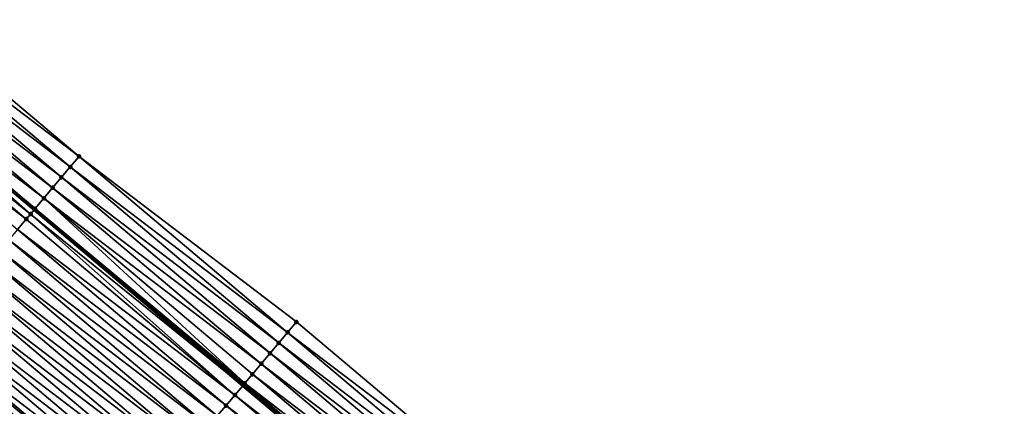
# Model space of a CAD drawing. Header units: feet. Extents: x 2017424 to 2024169, y 808042 to 818730.
# Tile 141 of 256: x 2017546 to 2017618, y 818621 to 818649. Entities that reach past the tile are written whole.
import ezdxf

# ---------------------------------------------------------------- set-up
doc = ezdxf.new("R2010")
doc.units = ezdxf.units.FT
doc.header["$MEASUREMENT"] = 0
for name, color, linetype, lineweight in [('EP_Travel Lane', 172, 'Continuous', 53), ('NB-Road Shots', 141, 'Continuous', 100), ('NB-Road X-Section', 40, 'Continuous', 13)]:
    doc.layers.add(name, color=color, linetype=linetype, lineweight=lineweight)
doc.layers.add('I-77-MM15-17_NB-Surface-BORDER', color=7, linetype='Continuous')
doc.layers.add('I-77-MM15-17_NB-Surface-TIN', color=7, linetype='Continuous')

msp = doc.modelspace()

# ---------------------------------------------------------------- linework, layer by layer
at = {"layer": 'EP_Travel Lane'}
msp.add_polyline3d([(2017440.28000329, 818725.1479041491, 277.9805502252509), (2017455.577603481, 818712.2636659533, 277.8198788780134), (2017470.874392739, 818699.3801107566, 277.6668318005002), (2017486.171445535, 818686.4963335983, 277.5714913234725), (2017501.46846998, 818673.6125803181, 277.4699257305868), (2017516.765482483, 818660.7288370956, 277.3657525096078), (2017532.062565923, 818647.845034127, 277.2771165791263), (2017547.359608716, 818634.9612653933, 277.1795752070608), (2017562.656499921, 818622.0776243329, 277.0488600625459), (2017577.941978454, 818609.2084627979, 276.896941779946), (2017593.257417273, 818596.3471851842, 276.7392311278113), (2017608.57280419, 818583.4859511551, 276.5729380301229), (2017623.888085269, 818570.6248060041, 276.3891123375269), (2017639.203366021, 818557.7636611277, 276.2052325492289), (2017654.518698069, 818544.9024731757, 276.0298521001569), (2017669.834142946, 818532.0411904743, 275.8731466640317), (2017685.149726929, 818519.1797909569, 275.7394685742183), (2017700.465358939, 818506.3183511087, 275.6137406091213), (2017715.780841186, 818493.4570370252, 275.4632255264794)], dxfattribs=at)
at = {"layer": 'I-77-MM15-17_NB-Surface-BORDER', "color": 3, "linetype": 'Continuous', "lineweight": -3}
msp.add_polyline3d([(2017535.362327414, 818651.7622159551, 277.0464139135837), (2017550.654662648, 818638.8732021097, 276.9121516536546), (2017566.591261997, 818626.7489913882, 276.7339104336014), (2017581.863953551, 818613.8824636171, 276.5999384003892), (2017597.179257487, 818601.0212991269, 276.4199086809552), (2017612.494837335, 818588.1599029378, 276.2855714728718), (2017627.810327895, 818575.2985817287, 276.1364345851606), (2017643.125619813, 818562.4374273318, 275.9544126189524), (2017658.44107924, 818549.5761322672, 275.8001337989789), (2017673.113681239, 818535.9488512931, 275.683337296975), (2017688.429298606, 818523.087423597, 275.5551968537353), (2017703.101976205, 818509.4600791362, 275.4509129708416), (2017718.417507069, 818496.5987240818, 275.3084597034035)], dxfattribs=at)
at = {"layer": 'I-77-MM15-17_NB-Surface-TIN', "color": 128, "linetype": 'Continuous', "lineweight": -3}
for points in [[(2017550.654662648, 818638.8732021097, 276.9121516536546), (2017535.362327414, 818651.7622159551, 277.0464139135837), (2017534.718015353, 818650.9974532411, 277.0799173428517)], [(2017550.010395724, 818638.1084013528, 276.9555408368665), (2017534.718015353, 818650.9974532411, 277.0799173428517), (2017534.073730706, 818650.2326674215, 277.1194248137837)], [(2017550.010395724, 818638.1084013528, 276.9555408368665), (2017550.654662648, 818638.8732021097, 276.9121516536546), (2017534.718015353, 818650.9974532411, 277.0799173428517)], [(2017549.366150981, 818637.3435819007, 277.0037879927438), (2017534.073730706, 818650.2326674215, 277.1194248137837), (2017533.429484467, 818649.4678492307, 277.1673438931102)], [(2017549.366150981, 818637.3435819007, 277.0037879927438), (2017550.010395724, 818638.1084013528, 276.9555408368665), (2017534.073730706, 818650.2326674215, 277.1194248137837)], [(2017548.721949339, 818636.5787261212, 277.0614746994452), (2017533.429484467, 818649.4678492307, 277.1673438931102), (2017532.785268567, 818648.703005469, 277.2219075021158)], [(2017548.721949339, 818636.5787261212, 277.0614746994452), (2017549.366150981, 818637.3435819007, 277.0037879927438), (2017533.429484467, 818649.4678492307, 277.1673438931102)], [(2017548.077768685, 818635.8138526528, 277.1237579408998), (2017532.785268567, 818648.703005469, 277.2219075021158), (2017532.141036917, 818647.9381749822, 277.2730217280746)], [(2017548.077768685, 818635.8138526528, 277.1237579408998), (2017548.721949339, 818636.5787261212, 277.0614746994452), (2017532.785268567, 818648.703005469, 277.2219075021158)], [(2017547.4335419, 818635.0490180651, 277.1759380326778), (2017532.141036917, 818647.9381749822, 277.2730217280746), (2017532.062565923, 818647.845034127, 277.2771165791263)], [(2017547.4335419, 818635.0490180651, 277.1759380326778), (2017548.077768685, 818635.8138526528, 277.1237579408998), (2017532.141036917, 818647.9381749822, 277.2730217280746)], [(2017546.789195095, 818634.2842846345, 277.2018325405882), (2017531.496725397, 818647.1734118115, 277.306643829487), (2017530.85234643, 818646.4087054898, 277.3254938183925)], [(2017547.098357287, 818634.6511812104, 277.1924275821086), (2017532.062565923, 818647.845034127, 277.2771165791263), (2017531.496725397, 818647.1734118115, 277.306643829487)], [(2017546.789195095, 818634.2842846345, 277.2018325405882), (2017547.098357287, 818634.6511812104, 277.1924275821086), (2017531.496725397, 818647.1734118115, 277.306643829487)], [(2017547.4335419, 818635.0490180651, 277.1759380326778), (2017532.062565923, 818647.845034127, 277.2771165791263), (2017547.359608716, 818634.9612653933, 277.1795752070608)], [(2017547.098357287, 818634.6511812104, 277.1924275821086), (2017547.359608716, 818634.9612653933, 277.1795752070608), (2017532.062565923, 818647.845034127, 277.2771165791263)], [(2017546.144806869, 818633.5195861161, 277.2186551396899), (2017546.789195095, 818634.2842846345, 277.2018325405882), (2017530.85234643, 818646.4087054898, 277.3254938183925)], [(2017565.946995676, 818625.984190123, 276.7774304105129), (2017550.654662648, 818638.8732021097, 276.9121516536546), (2017550.010395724, 818638.1084013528, 276.9555408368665)], [(2017565.946995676, 818625.984190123, 276.7774304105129), (2017566.591261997, 818626.7489913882, 276.7339104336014), (2017550.654662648, 818638.8732021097, 276.9121516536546)], [(2017565.302767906, 818625.2193563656, 276.8293934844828), (2017550.010395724, 818638.1084013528, 276.9555408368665), (2017549.366150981, 818637.3435819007, 277.0037879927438)], [(2017565.302767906, 818625.2193563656, 276.8293934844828), (2017565.946995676, 818625.984190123, 276.7774304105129), (2017550.010395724, 818638.1084013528, 276.9555408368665)], [(2017564.65858903, 818624.4544813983, 276.8920648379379), (2017549.366150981, 818637.3435819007, 277.0037879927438), (2017548.721949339, 818636.5787261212, 277.0614746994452)], [(2017564.65858903, 818624.4544813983, 276.8920648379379), (2017565.302767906, 818625.2193563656, 276.8293934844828), (2017549.366150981, 818637.3435819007, 277.0037879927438)], [(2017564.014393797, 818623.689620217, 276.95115395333), (2017548.721949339, 818636.5787261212, 277.0614746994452), (2017548.077768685, 818635.8138526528, 277.1237579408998)], [(2017564.014393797, 818623.689620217, 276.95115395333), (2017564.65858903, 818624.4544813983, 276.8920648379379), (2017548.721949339, 818636.5787261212, 277.0614746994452)], [(2017562.807757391, 818622.25711685, 277.0454974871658), (2017548.077768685, 818635.8138526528, 277.1237579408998), (2017547.4335419, 818635.0490180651, 277.1759380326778)], [(2017562.807757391, 818622.25711685, 277.0454974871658), (2017563.37018231, 818622.9247727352, 277.0066832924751), (2017548.077768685, 818635.8138526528, 277.1237579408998)], [(2017563.37018231, 818622.9247727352, 277.0066832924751), (2017564.014393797, 818623.689620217, 276.95115395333), (2017548.077768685, 818635.8138526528, 277.1237579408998)], [(2017547.098357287, 818634.6511812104, 277.1924275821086), (2017562.656499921, 818622.0776243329, 277.0488600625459), (2017547.359608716, 818634.9612653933, 277.1795752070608)], [(2017547.4335419, 818635.0490180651, 277.1759380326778), (2017547.359608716, 818634.9612653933, 277.1795752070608), (2017562.656499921, 818622.0776243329, 277.0488600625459)], [(2017562.725905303, 818622.1599804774, 277.0478627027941), (2017547.4335419, 818635.0490180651, 277.1759380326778), (2017562.656499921, 818622.0776243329, 277.0488600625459)], [(2017562.725905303, 818622.1599804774, 277.0478627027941), (2017562.807757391, 818622.25711685, 277.0454974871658), (2017547.4335419, 818635.0490180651, 277.1759380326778)], [(2017562.081482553, 818621.3953110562, 277.0571230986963), (2017546.789195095, 818634.2842846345, 277.2018325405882), (2017546.144806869, 818633.5195861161, 277.2186551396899)], [(2017562.081482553, 818621.3953110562, 277.0571230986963), (2017547.098357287, 818634.6511812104, 277.1924275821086), (2017546.789195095, 818634.2842846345, 277.2018325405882)], [(2017562.081482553, 818621.3953110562, 277.0571230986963), (2017562.656499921, 818622.0776243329, 277.0488600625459), (2017547.098357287, 818634.6511812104, 277.1924275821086)], [(2017561.437098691, 818620.6306088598, 277.0749001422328), (2017546.144806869, 818633.5195861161, 277.2186551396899), (2017545.500444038, 818632.7548661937, 277.2410395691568)], [(2017561.437098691, 818620.6306088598, 277.0749001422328), (2017562.081482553, 818621.3953110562, 277.0571230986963), (2017546.144806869, 818633.5195861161, 277.2186551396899)], [(2017560.792730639, 818619.8658933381, 277.0961397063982), (2017545.500444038, 818632.7548661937, 277.2410395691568), (2017544.856092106, 818631.9901370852, 277.2658109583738)], [(2017560.792730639, 818619.8658933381, 277.0961397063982), (2017561.437098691, 818620.6306088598, 277.0749001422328), (2017545.500444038, 818632.7548661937, 277.2410395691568)], [(2017560.14837702, 818619.1011656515, 277.1205403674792), (2017544.856092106, 818631.9901370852, 277.2658109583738), (2017544.211750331, 818631.2253994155, 277.2928070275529)], [(2017560.14837702, 818619.1011656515, 277.1205403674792), (2017560.792730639, 818619.8658933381, 277.0961397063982), (2017544.856092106, 818631.9901370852, 277.2658109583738)], [(2017559.50403387, 818618.336429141, 277.1472338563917), (2017544.211750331, 818631.2253994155, 277.2928070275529), (2017543.567397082, 818630.4606714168, 277.3172900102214)], [(2017559.50403387, 818618.336429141, 277.1472338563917), (2017560.14837702, 818619.1011656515, 277.1205403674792), (2017544.211750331, 818631.2253994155, 277.2928070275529)], [(2017558.85967375, 818617.5717069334, 277.1702107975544), (2017543.567397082, 818630.4606714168, 277.3172900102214), (2017542.923020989, 818629.6959626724, 277.3367698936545)], [(2017558.85967375, 818617.5717069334, 277.1702107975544), (2017559.50403387, 818618.336429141, 277.1472338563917), (2017543.567397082, 818630.4606714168, 277.3172900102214)], [(2017558.215290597, 818616.8070041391, 277.18814314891), (2017542.923020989, 818629.6959626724, 277.3367698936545), (2017542.278626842, 818628.9312691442, 277.3522957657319)], [(2017558.215290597, 818616.8070041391, 277.18814314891), (2017558.85967375, 818617.5717069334, 277.1702107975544), (2017542.923020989, 818629.6959626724, 277.3367698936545)], [(2017557.570901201, 818616.0423066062, 277.2047083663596), (2017542.278626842, 818628.9312691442, 277.3522957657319), (2017541.634240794, 818628.1665687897, 277.3695954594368)], [(2017557.570901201, 818616.0423066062, 277.2047083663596), (2017558.215290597, 818616.8070041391, 277.18814314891), (2017542.278626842, 818628.9312691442, 277.3522957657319)], [(2017556.926512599, 818615.2776084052, 277.2214471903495), (2017541.634240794, 818628.1665687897, 277.3695954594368), (2017540.989878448, 818627.4018484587, 277.3920860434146)], [(2017556.926512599, 818615.2776084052, 277.2214471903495), (2017557.570901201, 818616.0423066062, 277.2047083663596), (2017541.634240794, 818628.1665687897, 277.3695954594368)], [(2017556.28215187, 818614.5128867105, 277.2442908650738), (2017540.989878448, 818627.4018484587, 277.3920860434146), (2017540.345533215, 818626.6371137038, 277.4183246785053)], [(2017556.28215187, 818614.5128867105, 277.2442908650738), (2017556.926512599, 818615.2776084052, 277.2214471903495), (2017540.989878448, 818627.4018484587, 277.3920860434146)], [(2017555.63780518, 818613.7481531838, 277.2702090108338), (2017540.345533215, 818626.6371137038, 277.4183246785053), (2017539.708606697, 818625.8812456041, 277.4375885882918)], [(2017555.63780518, 818613.7481531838, 277.2702090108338), (2017556.28215187, 818614.5128867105, 277.2442908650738), (2017540.345533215, 818626.6371137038, 277.4183246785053)], [(2017581.863953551, 818613.8824636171, 276.5999384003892), (2017566.591261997, 818626.7489913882, 276.7339104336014), (2017565.946995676, 818625.984190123, 276.7774304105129)], [(2017554.349026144, 818612.2187583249, 277.3032857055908), (2017539.553111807, 818625.6967286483, 277.4406165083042), (2017539.056752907, 818625.107719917, 277.4511253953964)], [(2017554.99339132, 818612.983476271, 277.2814161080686), (2017539.701157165, 818625.8724049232, 277.4378139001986), (2017539.553111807, 818625.6967286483, 277.4406165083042)], [(2017554.349026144, 818612.2187583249, 277.3032857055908), (2017554.99339132, 818612.983476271, 277.2814161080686), (2017539.553111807, 818625.6967286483, 277.4406165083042)], [(2017539.701157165, 818625.8724049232, 277.4378139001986), (2017555.000840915, 818612.992316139, 277.2812865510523), (2017539.708606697, 818625.8812456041, 277.4375885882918)], [(2017554.99339132, 818612.983476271, 277.2814161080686), (2017555.000840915, 818612.992316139, 277.2812865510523), (2017539.701157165, 818625.8724049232, 277.4378139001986)], [(2017555.63780518, 818613.7481531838, 277.2702090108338), (2017539.708606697, 818625.8812456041, 277.4375885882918), (2017555.000840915, 818612.992316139, 277.2812865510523)], [(2017581.221061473, 818613.1165068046, 276.6316908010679), (2017565.946995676, 818625.984190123, 276.7774304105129), (2017565.302767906, 818625.2193563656, 276.8293934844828)], [(2017581.221061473, 818613.1165068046, 276.6316908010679), (2017581.863953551, 818613.8824636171, 276.5999384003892), (2017565.946995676, 818625.984190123, 276.7774304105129)], [(2017554.349026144, 818612.2187583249, 277.3032857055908), (2017539.056752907, 818625.107719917, 277.4511253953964), (2017538.412367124, 818624.3430193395, 277.468483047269)], [(2017580.57824248, 818612.3504886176, 276.6755424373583), (2017565.302767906, 818625.2193563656, 276.8293934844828), (2017564.65858903, 818624.4544813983, 276.8920648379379)], [(2017580.57824248, 818612.3504886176, 276.6755424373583), (2017581.221061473, 818613.1165068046, 276.6316908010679), (2017565.302767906, 818625.2193563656, 276.8293934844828)], [(2017553.704646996, 818611.4540521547, 277.3220953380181), (2017538.412367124, 818624.3430193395, 277.468483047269), (2017537.767971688, 818623.5783268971, 277.4837268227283)], [(2017553.704646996, 818611.4540521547, 277.3220953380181), (2017554.349026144, 818612.2187583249, 277.3032857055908), (2017538.412367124, 818624.3430193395, 277.468483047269)], [(2017579.935475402, 818611.5844268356, 276.7279882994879), (2017564.65858903, 818624.4544813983, 276.8920648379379), (2017564.014393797, 818623.689620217, 276.95115395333)], [(2017579.935475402, 818611.5844268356, 276.7279882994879), (2017580.57824248, 818612.3504886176, 276.6755424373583), (2017564.65858903, 818624.4544813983, 276.8920648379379)], [(2017553.060252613, 818610.6893588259, 277.3375680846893), (2017537.767971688, 818623.5783268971, 277.4837268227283), (2017537.123600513, 818622.8136140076, 277.5042837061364)], [(2017553.060252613, 818610.6893588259, 277.3375680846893), (2017553.704646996, 818611.4540521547, 277.3220953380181), (2017537.767971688, 818623.5783268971, 277.4837268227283)], [(2017579.292664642, 818610.8184017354, 276.7732028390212), (2017564.014393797, 818623.689620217, 276.95115395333), (2017563.37018231, 818622.9247727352, 277.0066832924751)], [(2017579.292664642, 818610.8184017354, 276.7732028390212), (2017579.935475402, 818611.5844268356, 276.7279882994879), (2017564.014393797, 818623.689620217, 276.95115395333)], [(2017552.415879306, 818609.9246477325, 277.3576569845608), (2017537.123600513, 818622.8136140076, 277.5042837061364), (2017536.479241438, 818622.0488909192, 277.527490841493)], [(2017552.415879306, 818609.9246477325, 277.3576569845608), (2017553.060252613, 818610.6893588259, 277.3375680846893), (2017537.123600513, 818622.8136140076, 277.5042837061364)], [(2017578.64996473, 818610.0522835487, 276.8367682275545), (2017563.37018231, 818622.9247727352, 277.0066832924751), (2017562.807757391, 818622.25711685, 277.0454974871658)], [(2017578.64996473, 818610.0522835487, 276.8367682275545), (2017579.292664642, 818610.8184017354, 276.7732028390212), (2017563.37018231, 818622.9247727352, 277.0066832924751)], [(2017551.771518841, 818609.159925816, 277.3805582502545), (2017536.479241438, 818622.0488909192, 277.527490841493), (2017535.834853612, 818621.2841920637, 277.5444010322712)], [(2017551.771518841, 818609.159925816, 277.3805582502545), (2017552.415879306, 818609.9246477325, 277.3576569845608), (2017536.479241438, 818622.0488909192, 277.527490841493)], [(2017577.863586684, 818609.1150700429, 276.9004016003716), (2017562.656499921, 818622.0776243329, 277.0488600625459), (2017562.081482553, 818621.3953110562, 277.0571230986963)], [(2017578.007226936, 818609.2861971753, 276.8940620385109), (2017562.725905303, 818622.1599804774, 277.0478627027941), (2017562.656499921, 818622.0776243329, 277.0488600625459)], [(2017578.007226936, 818609.2861971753, 276.8940620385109), (2017562.656499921, 818622.0776243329, 277.0488600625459), (2017577.941978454, 818609.2084627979, 276.896941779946)], [(2017577.863586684, 818609.1150700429, 276.9004016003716), (2017577.941978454, 818609.2084627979, 276.896941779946), (2017562.656499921, 818622.0776243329, 277.0488600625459)], [(2017578.007226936, 818609.2861971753, 276.8940620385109), (2017562.807757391, 818622.25711685, 277.0454974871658), (2017562.725905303, 818622.1599804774, 277.0478627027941)], [(2017578.007226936, 818609.2861971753, 276.8940620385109), (2017578.64996473, 818610.0522835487, 276.8367682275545), (2017562.807757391, 818622.25711685, 277.0454974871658)], [(2017551.127147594, 818608.3952129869, 277.4010981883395), (2017535.834853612, 818621.2841920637, 277.5444010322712), (2017535.190464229, 818620.5194945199, 277.5609703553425)], [(2017551.127147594, 818608.3952129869, 277.4010981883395), (2017551.771518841, 818609.159925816, 277.3805582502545), (2017535.834853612, 818621.2841920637, 277.5444010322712)], [(2017577.364224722, 818608.5203328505, 276.9075815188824), (2017562.081482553, 818621.3953110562, 277.0571230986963), (2017561.437098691, 818620.6306088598, 277.0749001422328)], [(2017577.364224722, 818608.5203328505, 276.9075815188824), (2017577.863586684, 818609.1150700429, 276.9004016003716), (2017562.081482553, 818621.3953110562, 277.0571230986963)], [(2017576.721213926, 818607.7544757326, 276.9196802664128), (2017561.437098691, 818620.6306088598, 277.0749001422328), (2017560.792730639, 818619.8658933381, 277.0961397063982)], [(2017576.721213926, 818607.7544757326, 276.9196802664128), (2017577.364224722, 818608.5203328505, 276.9075815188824), (2017561.437098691, 818620.6306088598, 277.0749001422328)]]:
    msp.add_3dface(points, dxfattribs=at)
at = {"layer": 'NB-Road Shots', "lineweight": 100}
for p in [(2017550.654662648, 818638.8732021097, 276.9121516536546), (2017550.010395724, 818638.1084013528, 276.9555408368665), (2017549.366150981, 818637.3435819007, 277.0037879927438), (2017548.721949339, 818636.5787261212, 277.0614746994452), (2017548.077768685, 818635.8138526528, 277.1237579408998), (2017547.4335419, 818635.0490180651, 277.1759380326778), (2017546.789195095, 818634.2842846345, 277.2018325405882), (2017547.098357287, 818634.6511812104, 277.1924275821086), (2017566.591261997, 818626.7489913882, 276.7339104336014), (2017565.946995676, 818625.984190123, 276.7774304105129), (2017565.302767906, 818625.2193563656, 276.8293934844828), (2017564.65858903, 818624.4544813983, 276.8920648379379), (2017564.014393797, 818623.689620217, 276.95115395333), (2017563.37018231, 818622.9247727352, 277.0066832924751), (2017562.725905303, 818622.1599804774, 277.0478627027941), (2017562.807757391, 818622.25711685, 277.0454974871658), (2017562.081482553, 818621.3953110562, 277.0571230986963), (2017561.437098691, 818620.6306088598, 277.0749001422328)]:
    msp.add_point(p, dxfattribs=at)
at = {"layer": 'NB-Road X-Section', "extrusion": (-0.7646201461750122, 0.6444535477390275, 0.005971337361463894), "elevation": -1015083.496795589, "flags": 128}
msp.add_lwpolyline([(-1926199.793466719, 6338.431166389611), (-1926198.793466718, 6338.474556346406), (-1926197.793466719, 6338.522804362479), (-1926196.793466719, 6338.580492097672), (-1926195.793466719, 6338.642776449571), (-1926194.793466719, 6338.694957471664), (-1926194.273252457, 6338.711447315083), (-1926193.793466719, 6338.720852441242), (-1926192.793466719, 6338.737675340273), (-1926191.793466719, 6338.760060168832), (-1926190.793466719, 6338.784831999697), (-1926189.793466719, 6338.811828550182), (-1926188.793466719, 6338.836311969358), (-1926187.793466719, 6338.855792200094), (-1926186.793466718, 6338.87131834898), (-1926185.793466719, 6338.888618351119), (-1926184.793466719, 6338.911109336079), (-1926183.793466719, 6338.937348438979), (-1926182.793466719, 6338.956838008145), (-1926182.563728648, 6338.959640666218), (-1926181.793466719, 6338.970149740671), (-1926180.793466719, 6338.987507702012), (-1926179.793466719, 6339.002751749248), (-1926178.793466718, 6339.023308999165), (-1926177.793466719, 6339.04651654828), (-1926176.793466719, 6339.063427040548), (-1926175.793466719, 6339.079996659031), (-1926174.793466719, 6339.091193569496), (-1926173.793466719, 6339.098735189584), (-1926172.793466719, 6339.106780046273), (-1926171.793466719, 6339.119759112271), (-1926170.793466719, 6339.13651602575), (-1926170.553538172, 6339.137665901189), (-1926170.001633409, 6339.133198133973)], dxfattribs=at)
at = {"layer": 'NB-Road X-Section', "extrusion": (-0.7646201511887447, 0.6444535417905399, 0.005971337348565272), "elevation": -1015103.511780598, "flags": 128}
msp.add_lwpolyline([(-1926200.785569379, 6338.372427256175), (-1926199.785569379, 6338.415948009), (-1926198.785569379, 6338.467912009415), (-1926197.785569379, 6338.530584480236), (-1926196.785569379, 6338.589674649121), (-1926195.785569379, 6338.64520497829), (-1926194.912593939, 6338.684019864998), (-1926194.785569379, 6338.686385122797), (-1926193.78556938, 6338.695645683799), (-1926192.785569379, 6338.713423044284), (-1926191.785569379, 6338.734662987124), (-1926190.785569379, 6338.759064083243), (-1926189.785569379, 6338.785758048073), (-1926188.785569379, 6338.808735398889), (-1926187.785569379, 6338.82666806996), (-1926186.785569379, 6338.843233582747), (-1926185.785569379, 6338.859972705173), (-1926184.785569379, 6338.882816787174), (-1926183.785569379, 6338.908735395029), (-1926182.785569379, 6338.919942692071), (-1926181.785569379, 6338.941812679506), (-1926180.785569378, 6338.960622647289), (-1926179.785569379, 6338.976095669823), (-1926178.785569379, 6338.996184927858), (-1926177.785569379, 6339.019086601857), (-1926176.785569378, 6339.039626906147), (-1926175.785569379, 6339.051547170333), (-1926174.785569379, 6339.067995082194), (-1926174.611165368, 6339.068856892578), (-1926173.785569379, 6339.074200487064), (-1926172.785569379, 6339.088497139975), (-1926171.785569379, 6339.101336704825), (-1926170.785569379, 6339.118415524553), (-1926170.500022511, 6339.120597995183), (-1926169.785569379, 6339.117065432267), (-1926169.551355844, 6339.114288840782)], dxfattribs=at)

doc.saveas('drawing.dxf')
